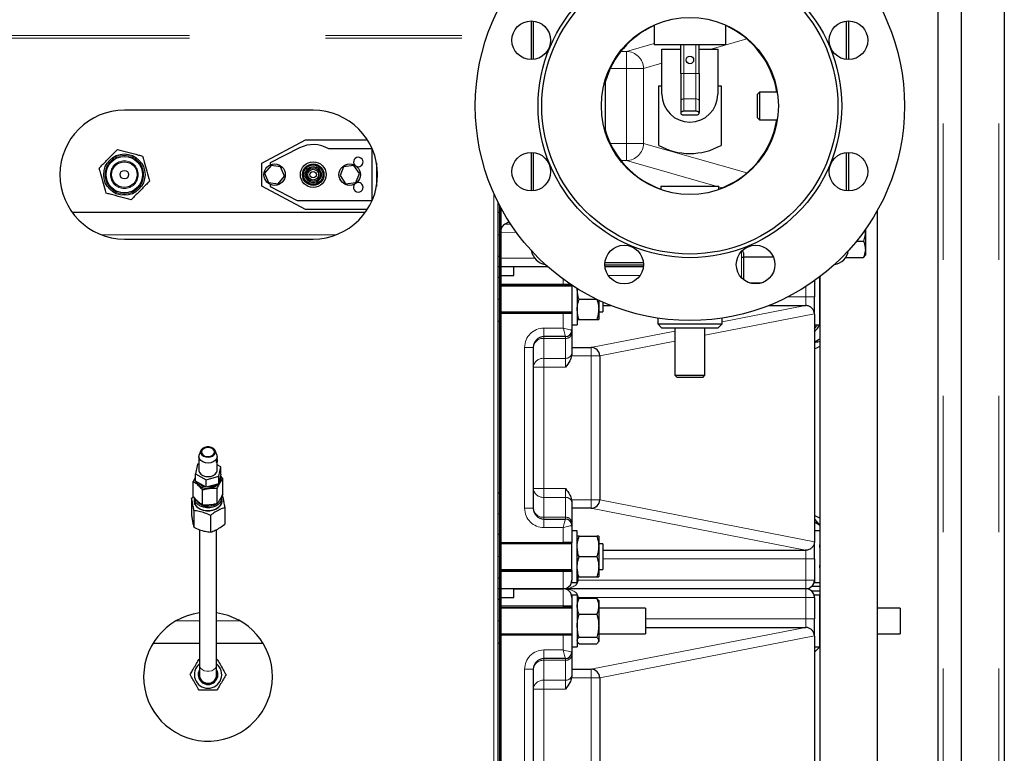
# Model space of a CAD drawing. Header units: millimetres. Extents: x 27 to 261, y 60 to 147.
# Tile 38 of 75: x 119.98 to 129.15, y 75.39 to 82.23. Entities that reach past the tile are written whole.
import ezdxf

# ---------------------------------------------------------------- set-up
doc = ezdxf.new("R2010")
doc.units = ezdxf.units.MM
doc.linetypes.add('PHANTOM', pattern=[12.7, 6.35, -1.27, 1.27, -1.27, 1.27, -1.27])

msp = doc.modelspace()

# ---------------------------------------------------------------- linework, layer by layer
at = {"color": 8, "linetype": 'PHANTOM', "lineweight": 18}
for p, q in [((128.5817, 88.8817), (128.5817, 63.7799)), ((129.1017, 88.8817), (129.1017, 63.7799)), ((102.5077, 82.0818), (124.3327, 82.0818)), ((102.5077, 82.0563), (124.3241, 82.0563)), ((126.7534, 82.0489), (126.4199, 81.9536)), ((125.6302, 81.9333), (125.8877, 82.0068)), ((126.1667, 81.7266), (126.1667, 81.9936)), ((126.2767, 81.7266), (126.2767, 81.9936)), ((125.5785, 81.9333), (125.6302, 81.9333)), ((125.6302, 81.9333), (125.6302, 81.7734)), ((125.6302, 81.7734), (125.4795, 81.7734)), ((125.789, 81.7734), (125.6302, 81.7734)), ((125.6302, 81.0759), (125.6302, 81.7734)), ((125.9597, 81.8221), (125.789, 81.7734)), ((125.789, 81.7734), (125.789, 81.0759)), ((126.1667, 81.7266), (126.1367, 81.7266)), ((126.1667, 81.7266), (126.1667, 81.49)), ((126.2767, 81.7266), (126.1667, 81.7266)), ((126.2767, 81.7266), (126.2767, 81.49)), ((126.3067, 81.7266), (126.2767, 81.7266)), ((126.1667, 81.49), (126.1667, 81.3749)), ((126.2767, 81.49), (126.1667, 81.49)), ((126.2767, 81.49), (126.2767, 81.3749)), ((125.4795, 81.0759), (125.6302, 81.0759)), ((125.6302, 81.0759), (125.6302, 80.916)), ((125.789, 81.0759), (125.6302, 81.0759)), ((125.789, 81.0759), (126.7534, 80.8004)), ((125.6302, 80.916), (125.5785, 80.916)), ((126.475, 80.6746), (125.6302, 80.916)), ((126.5214, 80.6614), (126.4917, 80.6698)), ((124.3957, 80.6087), (124.3957, 71.7529)), ((120.7363, 80.2246), (122.9271, 80.2246)), ((124.4317, 80.2246), (124.4517, 80.2246)), ((124.6063, 80.2466), (124.4617, 80.2493)), ((126.7017, 80.0146), (126.7017, 80.0685)), ((126.7017, 79.8244), (126.7017, 80.0146)), ((124.4617, 80.0046), (124.7768, 80.0046)), ((125.7578, 79.8446), (125.4609, 79.8446)), ((125.0417, 79.7646), (124.4617, 79.7646)), ((125.0417, 79.7646), (125.0417, 79.8098)), ((125.0417, 79.7546), (125.0417, 79.7646)), ((125.0417, 79.7646), (125.1062, 79.7646)), ((127.3017, 79.6446), (127.3017, 79.7413)), ((127.1336, 79.6446), (127.3017, 79.6446)), ((127.3017, 79.6446), (127.3017, 79.5646)), ((127.3817, 79.6446), (127.3017, 79.6446)), ((124.4517, 79.6246), (124.4317, 79.6246)), ((126.5217, 79.413), (127.2995, 79.5646)), ((125.0417, 79.3546), (125.0417, 79.4946)), ((127.3817, 79.4859), (126.3617, 79.287)), ((124.8617, 79.3546), (125.0417, 79.3546)), ((124.8617, 79.3546), (124.8617, 79.2746)), ((124.8617, 79.258), (124.8617, 79.2746)), ((125.0617, 79.258), (125.0617, 79.2746)), ((125.2995, 79.1746), (126.0817, 79.3272)), ((125.0617, 79.258), (124.8617, 79.258)), ((124.8617, 79.258), (124.8617, 79.0724)), ((125.0617, 79.0724), (125.0617, 79.258)), ((126.0817, 79.2324), (125.3817, 79.0959)), ((124.6817, 77.6746), (124.6817, 79.1746)), ((124.6817, 79.1746), (124.7617, 79.1746)), ((125.3017, 79.0946), (125.1199, 79.0946)), ((125.3017, 79.1746), (125.3017, 79.0946)), ((125.3817, 79.0946), (125.3017, 79.0946)), ((125.3017, 77.7546), (125.3017, 79.0946)), ((124.8617, 79.0724), (125.0617, 79.0724)), ((124.8617, 79.0724), (124.8617, 78.989)), ((125.0617, 78.989), (125.0617, 79.0724)), ((124.7617, 78.989), (124.8617, 78.989)), ((124.8617, 78.989), (124.8617, 77.8603)), ((125.0617, 78.989), (124.8617, 78.989)), ((124.7617, 77.8603), (124.8617, 77.8603)), ((124.8617, 77.7768), (124.8617, 77.8603)), ((124.8617, 77.8603), (125.0617, 77.8603)), ((125.0617, 77.7768), (125.0617, 77.8603)), ((124.8617, 77.7768), (124.8617, 77.5912)), ((125.0617, 77.7768), (124.8617, 77.7768)), ((125.0617, 77.5912), (125.0617, 77.7768)), ((125.1199, 77.7546), (125.3017, 77.7546)), ((125.3817, 77.7546), (125.3017, 77.7546)), ((125.3017, 77.7546), (125.3017, 77.6746)), ((125.3817, 77.7534), (127.3817, 77.3634)), ((124.4517, 77.6246), (124.4317, 77.6246)), ((124.6817, 77.6746), (124.7617, 77.6746)), ((127.2995, 77.2846), (125.2995, 77.6746)), ((124.8617, 77.5746), (124.8617, 77.5912)), ((124.8617, 77.5912), (125.0617, 77.5912)), ((124.8617, 77.4946), (124.8617, 77.5746)), ((125.0617, 77.5746), (125.0617, 77.5912)), ((125.0417, 77.4946), (124.8617, 77.4946)), ((125.0417, 77.3546), (125.0417, 77.4946)), ((127.3017, 77.2846), (127.3017, 77.2046)), ((124.4517, 77.2246), (124.4317, 77.2246)), ((127.3017, 77.2046), (125.4092, 77.2046)), ((127.3817, 77.2046), (127.3017, 77.2046)), ((127.3017, 77.0046), (127.3017, 77.2046)), ((124.4617, 77.0846), (125.0417, 77.0846)), ((125.0417, 77.0846), (125.0417, 77.0946)), ((125.1217, 77.0846), (125.0417, 77.0846)), ((125.0417, 76.9246), (125.0417, 77.0846)), ((125.1817, 77.0046), (125.1717, 77.0046)), ((125.1817, 77.0346), (125.1817, 77.0046)), ((125.1817, 77.0046), (127.3017, 77.0046)), ((127.3017, 76.9246), (127.3017, 77.0046)), ((127.3017, 77.0046), (127.3817, 77.0046)), ((125.0417, 76.7646), (125.0417, 76.9246)), ((127.3017, 76.8446), (127.3017, 76.9246)), ((125.1817, 76.8446), (125.1717, 76.8446)), ((125.1817, 76.8446), (125.1817, 76.8277)), ((127.3017, 76.8446), (125.1817, 76.8446)), ((127.3017, 76.6446), (127.3017, 76.8446)), ((127.3817, 76.8446), (127.3017, 76.8446)), ((125.0417, 76.7646), (124.4617, 76.7646)), ((125.0417, 76.7546), (125.0417, 76.7646)), ((125.0417, 76.7646), (125.1217, 76.7646)), ((121.6517, 76.6246), (121.4324, 76.6246)), ((122.031, 76.6246), (121.8117, 76.6246)), ((124.4517, 76.6246), (124.4317, 76.6246)), ((125.8092, 76.6446), (127.3017, 76.6446)), ((127.3017, 76.6446), (127.3017, 76.5646)), ((127.3817, 76.6446), (127.3017, 76.6446)), ((125.2995, 76.1746), (127.2995, 76.5646)), ((125.0417, 76.3546), (125.0417, 76.4946)), ((127.3817, 76.4859), (125.3817, 76.0959)), ((124.8617, 76.3546), (125.0417, 76.3546)), ((124.8617, 76.3546), (124.8617, 76.2746)), ((124.8617, 76.258), (124.8617, 76.2746)), ((125.0617, 76.258), (124.8617, 76.258)), ((124.8617, 76.258), (124.8617, 76.0724)), ((125.0617, 76.258), (125.0617, 76.2746)), ((125.0617, 76.0724), (125.0617, 76.258)), ((124.6817, 74.6746), (124.6817, 76.1746)), ((124.6817, 76.1746), (124.7617, 76.1746)), ((125.3017, 76.1746), (125.3017, 76.0946)), ((124.8617, 76.0724), (125.0617, 76.0724)), ((124.8617, 76.0724), (124.8617, 75.989)), ((125.0617, 75.989), (125.0617, 76.0724)), ((125.3017, 76.0946), (125.1199, 76.0946)), ((125.3817, 76.0946), (125.3017, 76.0946)), ((125.3017, 74.7546), (125.3017, 76.0946)), ((124.7617, 75.989), (124.8617, 75.989)), ((124.8617, 75.989), (124.8617, 74.8603)), ((125.0617, 75.989), (124.8617, 75.989))]:
    msp.add_line(p, q, dxfattribs=at)
at = {"color": 7, "linetype": 'Continuous', "lineweight": 25}
for p, q in [((128.7517, 63.7799), (128.7517, 88.8817)), ((129.1517, 88.8708), (129.1517, 63.7908)), ((128.5317, 88.5008), (128.5317, 64.1591)), ((124.7417, 82.2169), (124.7417, 81.8569)), ((124.7617, 82.216), (124.7617, 81.8578)), ((127.6817, 81.8578), (127.6817, 82.216)), ((127.7017, 81.8569), (127.7017, 82.2169)), ((125.8877, 82.179), (125.8877, 81.9936)), ((126.5557, 81.9936), (126.5557, 82.179)), ((126.5557, 81.9936), (125.8877, 81.9936)), ((125.9597, 81.6136), (125.9597, 81.9536)), ((125.9597, 81.9536), (125.9617, 81.9536)), ((125.9617, 81.5336), (125.9617, 81.9536)), ((125.9617, 81.9536), (126.1367, 81.9536)), ((126.1367, 81.7266), (126.1367, 81.9936)), ((126.3067, 81.7266), (126.3067, 81.9936)), ((126.3067, 81.9536), (126.4817, 81.9536)), ((126.4817, 81.9536), (126.4817, 81.5336)), ((126.4817, 81.9536), (126.4837, 81.9536)), ((126.4837, 81.9536), (126.4837, 81.6136)), ((125.4327, 81.6657), (125.4327, 81.1836)), ((126.1367, 81.7266), (126.1367, 81.4773)), ((126.3067, 81.7266), (126.3067, 81.4773)), ((125.9317, 81.0567), (125.9317, 81.6136)), ((125.9317, 81.6136), (125.9597, 81.6136)), ((126.4837, 81.6136), (126.5117, 81.6136)), ((126.5117, 81.6136), (126.5117, 81.0567)), ((126.1367, 81.4773), (126.1367, 81.3622)), ((126.3067, 81.4773), (126.3067, 81.3622)), ((126.8707, 81.5546), (126.8507, 81.5346)), ((126.8507, 81.3146), (126.8507, 81.5346)), ((127.0364, 81.5546), (126.8707, 81.5546)), ((126.8707, 81.5546), (126.8707, 81.2946)), ((122.7117, 81.3846), (120.9517, 81.3846)), ((126.1367, 81.3622), (126.1367, 81.3538)), ((126.2767, 81.3749), (126.1667, 81.3749)), ((126.1667, 81.3411), (126.2767, 81.3411)), ((126.3067, 81.3538), (126.3067, 81.3622)), ((126.8507, 81.3146), (126.8707, 81.2946)), ((126.8707, 81.2946), (127.0364, 81.2946)), ((122.2317, 80.8921), (122.6406, 81.1096)), ((122.6406, 81.1096), (123.216, 81.1096)), ((122.5842, 81.0339), (122.3117, 80.8946)), ((123.2616, 81.0246), (122.8559, 81.0246)), ((123.2617, 80.5448), (123.2617, 81.0244)), ((124.7417, 80.9923), (124.7417, 80.6323)), ((124.7617, 80.9914), (124.7617, 80.6333)), ((127.6817, 80.6333), (127.6817, 80.9914)), ((127.7017, 80.6323), (127.7017, 80.9923)), ((122.2317, 80.6772), (122.2317, 80.8921)), ((122.3192, 80.8694), (122.2587, 80.7994)), ((122.3117, 80.8946), (122.3117, 80.8763)), ((122.4075, 80.8582), (122.3192, 80.8694)), ((122.4447, 80.7699), (122.4075, 80.8582)), ((122.9952, 80.8578), (122.9614, 80.7754)), ((123.0902, 80.8705), (122.9952, 80.8578)), ((123.142, 80.7938), (123.0902, 80.8705)), ((123.3017, 80.8937), (123.3017, 80.6755)), ((122.2587, 80.7994), (122.2959, 80.711)), ((122.3842, 80.6999), (122.4447, 80.7699)), ((122.9614, 80.7754), (123.0131, 80.6987)), ((123.1081, 80.7115), (123.142, 80.7938)), ((122.6406, 80.4596), (122.2317, 80.6772)), ((122.2959, 80.711), (122.3842, 80.6999)), ((122.3117, 80.693), (122.3117, 80.6746)), ((122.3117, 80.6746), (122.5617, 80.5446)), ((123.0131, 80.6987), (123.1081, 80.7115)), ((125.9517, 80.6746), (125.9517, 80.6451)), ((126.4917, 80.6746), (125.9517, 80.6746)), ((126.4917, 80.6451), (126.4917, 80.6746)), ((122.5617, 80.5446), (123.2616, 80.5446)), ((124.4317, 80.5325), (124.4317, 71.7329)), ((124.4517, 79.9246), (124.4517, 80.4934)), ((124.4617, 79.9246), (124.4617, 80.4747)), ((120.4643, 80.4346), (123.199, 80.4346)), ((123.216, 80.4596), (122.6406, 80.4596)), ((124.4317, 80.4346), (124.4517, 80.4346)), ((127.9707, 70.4346), (127.9707, 80.4546)), ((124.5385, 80.3443), (124.4982, 80.3235)), ((127.8567, 80.2704), (127.8567, 80.0878)), ((120.9517, 80.1846), (122.7117, 80.1846)), ((127.7743, 80.164), (127.8397, 80.164)), ((124.4317, 80.0246), (124.4517, 80.0246)), ((124.4517, 80.0246), (124.4517, 79.9246)), ((126.7217, 80.0546), (126.7217, 80.0146)), ((127.0006, 80.0146), (126.7217, 80.0146)), ((126.7217, 80.0146), (126.7217, 79.8057)), ((127.6737, 80.0117), (127.8397, 80.0117)), ((127.8522, 80.0269), (127.8567, 80.0346)), ((127.8567, 80.0878), (127.8567, 80.0346)), ((124.4517, 79.9246), (124.4317, 79.9246)), ((124.4517, 79.8246), (124.4517, 79.9246)), ((124.4517, 79.9246), (124.4617, 79.9246)), ((124.4517, 76.9246), (124.4517, 79.9246)), ((124.8988, 79.9246), (124.4617, 79.9246)), ((124.4617, 76.9246), (124.4617, 79.9246)), ((124.5817, 79.8446), (124.5817, 79.9246)), ((125.4294, 79.9446), (125.7894, 79.9446)), ((125.4303, 79.9646), (125.7885, 79.9646)), ((125.7881, 79.9246), (125.4307, 79.9246)), ((124.4517, 79.8246), (124.4317, 79.8246)), ((124.4617, 79.8446), (124.5817, 79.8446)), ((127.4317, 79.4845), (127.4317, 79.8322)), ((127.4327, 79.8329), (127.4327, 73.2746)), ((124.4617, 79.7546), (125.0417, 79.7546)), ((125.1217, 79.7446), (124.4617, 79.7446)), ((125.1212, 79.7546), (125.0417, 79.7546)), ((125.1217, 79.7546), (125.1217, 79.5918)), ((126.8877, 79.7746), (126.7802, 79.7746)), ((127.3817, 79.7954), (127.3817, 79.6446)), ((125.1717, 79.7196), (125.1717, 79.5918)), ((127.3817, 79.4846), (127.3817, 79.6446)), ((127.4327, 79.7092), (127.4317, 79.7196)), ((125.1217, 79.5918), (125.1217, 79.4946)), ((125.1717, 79.5918), (125.1717, 79.3846)), ((125.1887, 79.6246), (125.3499, 79.6246)), ((125.3717, 79.6142), (125.3717, 79.5296)), ((125.4092, 79.5971), (125.4092, 79.5085)), ((125.4092, 79.5646), (125.4866, 79.5646)), ((126.9568, 79.5646), (127.2995, 79.5646)), ((127.2995, 79.5646), (127.3017, 79.5646)), ((124.4617, 79.5046), (125.1217, 79.5046)), ((124.4617, 79.4946), (125.0417, 79.4946)), ((125.0417, 79.4946), (125.1217, 79.4946)), ((125.1217, 79.4946), (125.1217, 79.3346)), ((125.3717, 79.5296), (125.3717, 79.4346)), ((125.3717, 79.5046), (125.4092, 79.5046)), ((125.4092, 79.5085), (125.4092, 79.5046)), ((127.3817, 79.4846), (127.3817, 77.3646)), ((127.4327, 79.5192), (127.4317, 79.5296)), ((127.4317, 79.3846), (127.4317, 79.4845)), ((124.4517, 79.4146), (124.4317, 79.4146)), ((125.1217, 79.3846), (125.1717, 79.3846)), ((125.1887, 79.4346), (125.3547, 79.4346)), ((125.9217, 79.4473), (125.9217, 79.3946)), ((125.9217, 79.3946), (125.9617, 79.3546)), ((125.9217, 79.3946), (126.5217, 79.3946)), ((126.4817, 79.3546), (126.5217, 79.3946)), ((126.5217, 79.3946), (126.5217, 79.4473)), ((127.3817, 79.3846), (127.4317, 79.3846)), ((125.0617, 79.2746), (124.8617, 79.2746)), ((125.1217, 79.3346), (125.1217, 79.3081)), ((125.1217, 79.3081), (125.1217, 79.1225)), ((126.4817, 79.3546), (125.9617, 79.3546)), ((126.0817, 79.3546), (126.0817, 78.9146)), ((126.3617, 78.9146), (126.3617, 79.3546)), ((124.7617, 79.1746), (124.7617, 77.6746)), ((125.1217, 79.1123), (125.1199, 79.0946)), ((125.1217, 79.1746), (125.3017, 79.1746)), ((125.1217, 79.1225), (125.1217, 79.1123)), ((125.3817, 79.0946), (125.3817, 77.7546)), ((126.0817, 78.9146), (126.1017, 78.8946)), ((126.0817, 78.9146), (126.3617, 78.9146)), ((126.3417, 78.8946), (126.3617, 78.9146)), ((126.3417, 78.8946), (126.1017, 78.8946)), ((121.6653, 78.2125), (121.6498, 78.1731)), ((121.8136, 78.1731), (121.7981, 78.2125)), ((121.6325, 78.0859), (121.6134, 77.9971)), ((121.6467, 78.0898), (121.6325, 78.0859)), ((121.6467, 78.157), (121.6467, 78.0298)), ((121.8167, 78.1395), (121.8167, 78.157)), ((121.8167, 78.0298), (121.8167, 78.1181)), ((121.85, 78.0624), (121.8167, 78.0813)), ((121.6134, 77.9971), (121.7126, 77.941)), ((121.6134, 77.9264), (121.6134, 77.9971)), ((121.8309, 77.9736), (121.85, 78.0624)), ((121.85, 77.9917), (121.8309, 77.9029)), ((121.85, 77.9917), (121.85, 78.0624)), ((121.5944, 77.7831), (121.5944, 77.9245)), ((121.7126, 77.8703), (121.6134, 77.9264)), ((121.7126, 77.941), (121.8309, 77.9736)), ((121.7126, 77.8703), (121.7126, 77.941)), ((121.8309, 77.9029), (121.7126, 77.8703)), ((121.8309, 77.9029), (121.8309, 77.9736)), ((121.869, 77.9511), (121.8466, 77.9761)), ((121.869, 77.8097), (121.869, 77.9511)), ((121.6793, 77.7057), (121.6793, 77.8471)), ((121.8166, 77.719), (121.8166, 77.8604)), ((124.4517, 77.8146), (124.4317, 77.8146)), ((121.5767, 77.7704), (121.5948, 77.7832)), ((121.5767, 77.7704), (121.5767, 77.6149)), ((121.6067, 77.7681), (121.6067, 77.7398)), ((121.8567, 77.7398), (121.8567, 77.7681)), ((125.1199, 77.7546), (125.1217, 77.737)), ((125.1217, 77.737), (125.1217, 77.7268)), ((125.1217, 77.7268), (125.1217, 77.5412)), ((121.5994, 77.6531), (121.5994, 77.4976)), ((121.8867, 77.681), (121.8867, 77.5254)), ((125.3017, 77.6746), (125.1217, 77.6746)), ((121.7544, 77.6084), (121.7544, 77.4528)), ((124.8617, 77.5746), (125.0617, 77.5746)), ((125.1217, 77.5412), (125.1217, 77.5146)), ((127.3817, 77.572), (127.4327, 77.5156)), ((121.6517, 77.4755), (121.6517, 76.2125)), ((121.8117, 76.2125), (121.8117, 77.4773)), ((125.1217, 77.5146), (125.1217, 77.3546)), ((125.1717, 77.4646), (125.1217, 77.4646)), ((125.1717, 77.3638), (125.1717, 77.4646)), ((127.4317, 77.4646), (127.3817, 77.4646)), ((127.4317, 77.4646), (127.4317, 77.3793)), ((124.4517, 77.4308), (124.4317, 77.4308)), ((124.4617, 77.3546), (125.0417, 77.3546)), ((125.1217, 77.3546), (125.0417, 77.3546)), ((125.1217, 77.0946), (125.1217, 77.3546)), ((125.1717, 76.9846), (125.1717, 77.3638)), ((125.1887, 77.4146), (125.3547, 77.4146)), ((125.3717, 77.4146), (125.3717, 77.3196)), ((127.3817, 77.2046), (127.3817, 77.3646)), ((127.4317, 77.3793), (127.4317, 76.9846)), ((125.1217, 77.3446), (124.4617, 77.3446)), ((125.4092, 77.3446), (125.3717, 77.3446)), ((125.3717, 77.3196), (125.3717, 77.1296)), ((125.4092, 77.3446), (125.4092, 77.3084)), ((125.4092, 77.3084), (125.4092, 77.1046)), ((125.4092, 77.2846), (127.2995, 77.2846)), ((127.3017, 77.2846), (127.2995, 77.2846)), ((127.4327, 77.3092), (127.4317, 77.3196)), ((125.1887, 77.2246), (125.3547, 77.2246)), ((127.3817, 77.2046), (127.3817, 77.0046)), ((124.4617, 77.1046), (125.1217, 77.1046)), ((124.4617, 77.0946), (125.0417, 77.0946)), ((125.0417, 77.0946), (125.1217, 77.0946)), ((125.1217, 77.0946), (125.1217, 77.0846)), ((125.1217, 77.0846), (125.1217, 77.0046)), ((125.3717, 77.1296), (125.3717, 77.0346)), ((125.3717, 77.1046), (125.4092, 77.1046)), ((127.4327, 77.1192), (127.4317, 77.1296)), ((124.4517, 77.0246), (124.4317, 77.0246)), ((124.4517, 76.9246), (124.4517, 77.0246)), ((125.1217, 76.9846), (125.1217, 77.0046)), ((125.1217, 76.9846), (125.1717, 76.9846)), ((125.1887, 77.0346), (125.3547, 77.0346)), ((127.3817, 77.0046), (127.3817, 76.9846)), ((127.3817, 76.9846), (127.4317, 76.9846)), ((124.4517, 76.9246), (124.4317, 76.9246)), ((124.4517, 76.8246), (124.4517, 76.9246)), ((124.4517, 76.9246), (124.4617, 76.9246)), ((124.4517, 73.9246), (124.4517, 76.9246)), ((125.0417, 76.9246), (124.4617, 76.9246)), ((124.4617, 73.9246), (124.4617, 76.9246)), ((124.5817, 76.8446), (124.5817, 76.9246)), ((124.5817, 76.9246), (125.0417, 76.9246)), ((127.3017, 76.9246), (125.0417, 76.9246)), ((127.4327, 76.9446), (127.3546, 76.9446)), ((127.3546, 76.9046), (127.4327, 76.9046)), ((124.4517, 76.8246), (124.4317, 76.8246)), ((124.4617, 76.8446), (124.5817, 76.8446)), ((125.1717, 76.8646), (125.1217, 76.8646)), ((125.1217, 76.8646), (125.1217, 76.8446)), ((125.1217, 76.8446), (125.1217, 76.7646)), ((125.1717, 76.8646), (125.1717, 76.661)), ((125.1764, 76.8229), (125.1717, 76.8146)), ((125.1887, 76.838), (125.1783, 76.8227)), ((125.1887, 76.838), (125.3547, 76.838)), ((125.365, 76.8227), (125.3547, 76.838)), ((125.3717, 76.8146), (125.3669, 76.8229)), ((125.3717, 76.8146), (125.3717, 76.7626)), ((127.4317, 76.8646), (127.3817, 76.8646)), ((127.3817, 76.8446), (127.3817, 76.8646)), ((127.3817, 76.8446), (127.3817, 76.6446)), ((127.4317, 76.5459), (127.4317, 76.8646)), ((127.4327, 76.8164), (127.4317, 76.8146)), ((124.4617, 76.7546), (125.0417, 76.7546)), ((125.1217, 76.7446), (124.4617, 76.7446)), ((125.1217, 76.7546), (125.0417, 76.7546)), ((125.1217, 76.7646), (125.1217, 76.7546)), ((125.1217, 76.7546), (125.1217, 76.661)), ((125.3717, 76.7626), (125.3717, 76.5805)), ((125.8092, 76.7446), (125.3717, 76.7446)), ((125.8092, 76.7446), (125.8092, 76.5046)), ((127.4327, 76.7544), (127.4317, 76.7626)), ((128.1817, 76.7446), (127.9707, 76.7446)), ((128.1817, 76.7446), (128.1817, 76.5046)), ((125.1217, 76.661), (125.1217, 76.4946)), ((125.1717, 76.661), (125.1717, 76.3846)), ((125.1887, 76.6872), (125.3547, 76.6872)), ((127.3817, 76.4846), (127.3817, 76.6446)), ((125.3717, 76.5805), (125.3717, 76.4425)), ((125.8092, 76.5646), (127.2995, 76.5646)), ((127.2995, 76.5646), (127.3017, 76.5646)), ((127.4327, 76.5688), (127.4317, 76.5805)), ((127.4317, 76.3846), (127.4317, 76.5459)), ((124.4617, 76.5046), (125.1217, 76.5046)), ((124.4617, 76.4946), (125.0417, 76.4946)), ((125.0417, 76.4946), (125.1217, 76.4946)), ((125.1217, 76.4946), (125.1217, 76.3346)), ((125.1717, 76.4346), (125.1764, 76.4264)), ((125.1887, 76.4738), (125.3547, 76.4738)), ((125.3669, 76.4264), (125.3717, 76.4346)), ((125.3717, 76.5046), (125.8092, 76.5046)), ((125.3717, 76.4425), (125.3717, 76.4346)), ((127.3817, 76.4846), (127.3817, 74.3646)), ((127.4317, 76.4425), (127.4327, 76.4495)), ((127.4317, 76.4346), (127.4327, 76.4329)), ((127.9707, 76.5046), (128.1817, 76.5046)), ((121.6517, 76.4146), (121.218, 76.4146)), ((122.2454, 76.4146), (121.8117, 76.4146)), ((124.4517, 76.4146), (124.4317, 76.4146)), ((125.1217, 76.3846), (125.1717, 76.3846)), ((125.1887, 76.4112), (125.3547, 76.4112)), ((127.3817, 76.3846), (127.4317, 76.3846)), ((121.648, 76.2696), (121.6517, 76.2696)), ((121.8117, 76.2696), (121.8154, 76.2696)), ((125.0617, 76.2746), (124.8617, 76.2746)), ((125.1217, 76.3346), (125.1217, 76.3081)), ((125.1217, 76.3081), (125.1217, 76.1225)), ((121.6517, 76.2125), (121.6517, 76.1246)), ((121.8117, 76.1246), (121.8117, 76.2125)), ((124.7617, 76.1746), (124.7617, 74.6746)), ((125.1217, 76.1746), (125.3017, 76.1746)), ((125.1217, 76.1123), (125.1199, 76.0946)), ((125.1217, 76.1225), (125.1217, 76.1123)), ((125.3817, 76.0946), (125.3817, 74.7546))]:
    msp.add_line(p, q, dxfattribs=at)
at = {"color": 8, "linetype": 'PHANTOM', "lineweight": 18, "flags": 128}
for points in [[(126.1667, 81.49), (126.1608, 81.4897), (126.1552, 81.489), (126.15, 81.4878), (126.1455, 81.4863), (126.1417, 81.4843), (126.139, 81.4821), (126.1373, 81.4798), (126.1367, 81.4773)], [(126.3067, 81.4773), (126.3061, 81.4798), (126.3044, 81.4821), (126.3016, 81.4843), (126.2979, 81.4863), (126.2934, 81.4878), (126.2882, 81.489), (126.2825, 81.4897), (126.2767, 81.49)], [(125.0617, 79.2746), (125.0613, 79.2762), (125.0602, 79.2807), (125.0583, 79.2881), (125.0558, 79.2981), (125.0528, 79.3102), (125.0493, 79.324), (125.0456, 79.339), (125.0417, 79.3546)], [(125.0417, 79.3546), (125.0556, 79.3512), (125.069, 79.3478), (125.0817, 79.3446), (125.0931, 79.3418), (125.103, 79.3393), (125.111, 79.3373), (125.1169, 79.3358), (125.1205, 79.3349), (125.1217, 79.3346)], [(125.0417, 77.4946), (125.0452, 77.5085), (125.0485, 77.522), (125.0517, 77.5346), (125.0545, 77.546), (125.057, 77.5559), (125.059, 77.5639), (125.0605, 77.5698), (125.0614, 77.5734), (125.0617, 77.5746)], [(125.1217, 77.5146), (125.1205, 77.5143), (125.1169, 77.5134), (125.111, 77.5119), (125.103, 77.5099), (125.0931, 77.5075), (125.0817, 77.5046), (125.069, 77.5015), (125.0556, 77.4981), (125.0417, 77.4946)], [(125.0617, 76.2746), (125.0614, 76.2758), (125.0605, 76.2794), (125.059, 76.2853), (125.057, 76.2933), (125.0545, 76.3032), (125.0517, 76.3146), (125.0485, 76.3273), (125.0452, 76.3407), (125.0417, 76.3546)], [(125.0417, 76.3546), (125.0573, 76.3507), (125.0723, 76.347), (125.0861, 76.3435), (125.0983, 76.3405), (125.1082, 76.338), (125.1156, 76.3361), (125.1201, 76.335), (125.1217, 76.3346)], [(121.6517, 76.2125), (121.6537, 76.1999), (121.6624, 76.1842), (121.6773, 76.171), (121.697, 76.1615), (121.7198, 76.1566), (121.7436, 76.1566), (121.7664, 76.1615), (121.7861, 76.171), (121.801, 76.1842), (121.8097, 76.1999), (121.8117, 76.2125)]]:
    msp.add_lwpolyline(points, dxfattribs=at)
at = {"color": 7, "linetype": 'Continuous', "lineweight": 25, "flags": 128}
for points in [[(126.1667, 81.3749), (126.1608, 81.3746), (126.1552, 81.3739), (126.15, 81.3728), (126.1455, 81.3712), (126.1417, 81.3693), (126.139, 81.3671), (126.1373, 81.3647), (126.1367, 81.3622)], [(126.1367, 81.3538), (126.1373, 81.3513), (126.139, 81.3489), (126.1417, 81.3467), (126.1455, 81.3448), (126.15, 81.3432), (126.1552, 81.342), (126.1608, 81.3413), (126.1667, 81.3411)], [(126.3067, 81.3622), (126.3061, 81.3647), (126.3044, 81.3671), (126.3016, 81.3693), (126.2979, 81.3712), (126.2934, 81.3728), (126.2882, 81.3739), (126.2825, 81.3746), (126.2767, 81.3749)], [(126.2767, 81.3411), (126.2825, 81.3413), (126.2882, 81.342), (126.2934, 81.3432), (126.2979, 81.3448), (126.3016, 81.3467), (126.3044, 81.3489), (126.3061, 81.3513), (126.3067, 81.3538)], [(127.3817, 79.1622), (127.4118, 79.1747), (127.4327, 79.1857)], [(121.8136, 78.1731), (121.8146, 78.1703), (121.8164, 78.1524), (121.8108, 78.135), (121.7981, 78.1195), (121.7795, 78.1073), (121.7566, 78.0996), (121.7315, 78.0969), (121.7065, 78.0996), (121.6837, 78.1074), (121.6651, 78.1196), (121.6525, 78.1352), (121.6469, 78.1526), (121.6488, 78.1705), (121.6498, 78.1731)], [(121.7421, 78.2476), (121.7194, 78.2474), (121.698, 78.242), (121.6803, 78.232), (121.6682, 78.2184), (121.6629, 78.2028), (121.6651, 78.1868), (121.6745, 78.1722), (121.6901, 78.1606), (121.7102, 78.1531), (121.7327, 78.1507), (121.755, 78.1536), (121.7748, 78.1614), (121.7899, 78.1734), (121.7987, 78.1882), (121.8003, 78.2042), (121.7944, 78.2197), (121.7817, 78.233), (121.7636, 78.2426), (121.7421, 78.2476)], [(121.7407, 78.2414), (121.7199, 78.2411), (121.7005, 78.2357), (121.6848, 78.226), (121.6748, 78.213), (121.6717, 78.1985), (121.6758, 78.184), (121.6866, 78.1714), (121.7029, 78.1622), (121.7226, 78.1575), (121.7435, 78.1579), (121.7629, 78.1632), (121.7785, 78.173), (121.7885, 78.1859), (121.7917, 78.2005), (121.7876, 78.2149), (121.7767, 78.2275), (121.7605, 78.2367), (121.7407, 78.2414)], [(121.8164, 78.1343), (121.8164, 78.1324), (121.8165, 78.1267), (121.8167, 78.1202), (121.8166, 78.1135), (121.8161, 78.1075), (121.815, 78.1031), (121.8136, 78.1005), (121.8121, 78.1), (121.8109, 78.1018), (121.8103, 78.1055), (121.8107, 78.1107), (121.8117, 78.1168), (121.8132, 78.1234), (121.8147, 78.1296), (121.8157, 78.1338), (121.8157, 78.1338)], [(121.6467, 78.0298), (121.6469, 78.0254), (121.6525, 78.0079), (121.6651, 77.9924), (121.6837, 77.9802), (121.7065, 77.9724), (121.7315, 77.9697), (121.7566, 77.9723), (121.7795, 77.98), (121.7981, 77.9922), (121.8108, 78.0077), (121.8164, 78.0252), (121.8167, 78.0298)], [(121.6134, 77.9394), (121.6133, 77.9493), (121.6134, 77.9504)], [(121.8452, 77.9692), (121.8499, 77.9511), (121.8484, 77.9301), (121.8395, 77.91), (121.8238, 77.8922), (121.8024, 77.8776), (121.7765, 77.8673), (121.7478, 77.8618)], [(121.749, 77.6506), (121.7183, 77.6502), (121.6883, 77.6551), (121.6609, 77.6649), (121.6376, 77.6791), (121.6198, 77.6967), (121.6084, 77.7169), (121.6043, 77.7385), (121.6067, 77.7574)], [(121.8555, 77.7804), (121.8567, 77.7695), (121.8535, 77.7483), (121.8432, 77.7283), (121.8265, 77.7105), (121.8043, 77.6962), (121.7778, 77.686), (121.7487, 77.6806), (121.7185, 77.6802), (121.6892, 77.685), (121.6623, 77.6946), (121.6394, 77.7085), (121.6219, 77.7258), (121.6108, 77.7457), (121.6067, 77.7668), (121.6067, 77.7681)], [(121.6067, 77.7398), (121.6067, 77.7385), (121.6108, 77.7174), (121.6219, 77.6976), (121.6394, 77.6802), (121.6623, 77.6663), (121.6892, 77.6567), (121.7185, 77.6519), (121.7487, 77.6523), (121.7778, 77.6577), (121.8043, 77.6679), (121.8265, 77.6823), (121.8432, 77.7), (121.8535, 77.72), (121.8567, 77.7398)], [(121.6227, 77.7493), (121.6227, 77.7493), (121.6352, 77.7309), (121.6539, 77.7153), (121.6774, 77.7035), (121.7043, 77.6962), (121.7329, 77.6939), (121.7615, 77.6967), (121.7882, 77.7044), (121.8104, 77.7159)], [(121.8567, 77.7574), (121.8591, 77.7412), (121.8559, 77.7196), (121.8454, 77.6992), (121.8284, 77.6811), (121.8057, 77.6665), (121.7787, 77.6561), (121.749, 77.6506)]]:
    msp.add_lwpolyline(points, dxfattribs=at)
at = {"color": 7, "linetype": 'Continuous', "lineweight": 25}
for centre, radius in [((126.2217, 81.4246), 2), ((126.2217, 81.4246), 1.4146), ((126.2217, 81.4246), 1.38), ((124.7435, 82.0369), 0.18), ((126.2217, 81.4246), 0.825), ((127.6999, 82.0369), 0.18), ((126.2217, 81.8536), 0.035), ((120.9517, 80.7846), 0.1925), ((120.9517, 80.7846), 0.1697), ((124.7435, 80.8123), 0.18), ((127.6999, 80.8123), 0.18), ((120.9517, 80.7846), 0.12), ((122.3517, 80.7846), 0.1), ((122.7117, 80.7846), 0.12), ((122.7117, 80.7846), 0.1), ((122.7117, 80.7846), 0.09), ((122.7117, 80.7846), 0.075), ((122.7117, 80.7846), 0.064), ((122.7117, 80.7846), 0.05), ((123.0517, 80.7846), 0.1), ((120.9517, 80.7846), 0.04), ((122.7117, 80.7846), 0.03), ((125.6094, 79.9464), 0.18), ((126.834, 79.9464), 0.18)]:
    msp.add_circle(centre, radius, dxfattribs=at)
at = {"color": 8, "linetype": 'PHANTOM', "lineweight": 18}
for radius in [0.1797, 0.1297]:
    msp.add_circle((120.9517, 80.7846), radius, dxfattribs=at)
at = {"color": 7, "linetype": 'Continuous', "lineweight": 25}
for centre, radius, start, end in [((126.2217, 81.4246), 0.82, 114.03641, 164.19519), ((126.2217, 81.4246), 0.82, 9.12196, 65.96359), ((126.2217, 81.5336), 0.26, 180, 0), ((120.9517, 80.7846), 0.6, 90, 270), ((122.7117, 80.7846), 0.6, 270, 90), ((126.2217, 81.4246), 0.82, 289.22437, 350.87804), ((126.2217, 81.4246), 0.82, 195.80481, 250.77563), ((122.7117, 80.7846), 0.28, 58.99728, 117.07353), ((126.2217, 81.5819), 0.6, 241.09667, 298.90333), ((123.1317, 80.9026), 0.044, 0, 223.61754), ((123.1317, 80.9026), 0.044, 248.11058, 0), ((123.1317, 80.6666), 0.045, 139.88395, 0), ((123.1317, 80.6666), 0.045, 0, 108.38793), ((124.9017, 80.1046), 0.16, 190.04488, 259.95512), ((126.7017, 80.0546), 0.02, 0, 74.80172), ((127.5417, 80.1046), 0.16, 280.04488, 349.95512), ((127.3017, 79.4846), 0.08, 0, 0.90131), ((127.2823, 79.4453), 0.14, 315.19996, 334.32366), ((127.2823, 79.4453), 0.16, 308.37998, 337.72044), ((124.8617, 79.1746), 0.1, 90, 180), ((125.0617, 79.3346), 0.06, 270, 0), ((127.2823, 79.4453), 0.242, 294.23594, 308.40667), ((125.3017, 79.0946), 0.08, 0, 90), ((121.7247, 77.982), 0.1223, 208.02333, 280.89343), ((121.7202, 77.9767), 0.1009, 223.41742, 257.58467), ((121.7329, 78.0007), 0.1265, 267.35873, 303.52265), ((125.3017, 77.7546), 0.08, 270, 0), ((124.8617, 77.6746), 0.1, 180, 270), ((125.0617, 77.5146), 0.06, 0, 90), ((127.2823, 77.324), 0.3, 59.92503, 70.66246), ((127.2823, 77.324), 0.242, 51.59333, 65.76406), ((127.3017, 77.3646), 0.08, 359.09869, 0), ((125.0417, 77.0046), 0.08, 270, 0), ((127.3017, 77.0046), 0.08, 270, 360), ((125.0417, 76.8446), 0.08, 0, 90), ((127.3017, 76.8446), 0.08, 0, 90), ((121.7317, 76.1046), 0.6, 97.66226, 0), ((121.7317, 76.1046), 0.6, 0, 82.33774), ((127.3017, 76.4846), 0.08, 0, 0.90131), ((127.2823, 76.4853), 0.18, 303.49663, 326.06441), ((124.8617, 76.1746), 0.1, 90, 180), ((125.0617, 76.3346), 0.06, 270, 0), ((121.7317, 76.1246), 0.1274, 128.8871, 51.1129), ((121.7317, 76.1246), 0.092, 150.40815, 29.59185), ((121.7317, 76.1246), 0.088, 155.38002, 24.61998), ((125.3017, 76.0946), 0.08, 0, 90), ((121.7317, 76.1246), 0.085, 160.25008, 19.74992), ((121.7317, 76.1246), 0.08, 180, 0)]:
    msp.add_arc(centre, radius, start, end, dxfattribs=at)
at = {"color": 8, "linetype": 'PHANTOM', "lineweight": 18}
for centre, radius, start, end in [((125.6288, 81.7731), 0.1602, 0.09165, 89.508), ((125.6288, 81.0762), 0.1602, 270.49158, 359.90878), ((124.8617, 79.1746), 0.18, 90, 180), ((125.0662, 79.3136), 0.0557, 265.30454, 354.36525), ((124.8541, 79.1655), 0.0928, 85.30204, 174.36874), ((125.0662, 79.1279), 0.0557, 265.30497, 354.36616), ((124.8541, 78.9799), 0.0928, 85.3008, 174.36998), ((124.8541, 77.8694), 0.0928, 185.63082, 274.69841), ((125.0662, 77.7213), 0.0557, 5.63475, 94.69546), ((124.8617, 77.6746), 0.18, 180, 270), ((124.8541, 77.6837), 0.0928, 185.63002, 274.6992), ((125.0662, 77.5357), 0.0557, 5.63384, 94.69503), ((124.8617, 76.1746), 0.18, 90, 180), ((124.8541, 76.1655), 0.0928, 85.3008, 174.36998), ((125.0662, 76.3136), 0.0557, 265.3063, 354.36483), ((124.8541, 75.9799), 0.0928, 85.30159, 174.36918), ((125.0662, 76.1279), 0.0557, 265.30454, 354.36525)]:
    msp.add_arc(centre, radius, start, end, dxfattribs=at)
for centre, start_param, end_param in [((125.0417, 77.0046), 4.712389, 6.283185), ((125.0417, 76.8446), 0, 1.570796)]:
    msp.add_ellipse(centre, major_axis=(0.14, 0), ratio=0.571429, start_param=start_param, end_param=end_param, dxfattribs=at)
at = {"color": 7, "linetype": 'Continuous', "lineweight": 25}
for points, knots in [([(120.717, 80.8457), (120.7401, 80.8692), (120.7871, 80.9168), (120.8447, 80.9752), (120.8778, 81.0088), (120.8873, 81.0184)], [0, 0, 0, 0, 0.4092825, 0.8312886, 1, 1, 1, 1]), ([(120.8873, 81.0184), (120.9191, 81.0101), (120.9838, 80.9933), (121.0632, 80.9726), (121.1089, 80.9607), (121.1219, 80.9573)], [0, 0, 0, 0, 0.409281, 0.831289, 1, 1, 1, 1]), ([(121.1219, 80.9573), (121.1247, 80.9473), (121.1354, 80.9083), (121.1548, 80.8381), (121.1736, 80.7697), (121.1841, 80.7317), (121.1863, 80.7235)], [0, 0, 0, 0, 0.129292, 0.505992, 0.893613, 1, 1, 1, 1]), ([(120.7814, 80.612), (120.7792, 80.6202), (120.7689, 80.6574), (120.7501, 80.7257), (120.7307, 80.796), (120.7198, 80.8358), (120.717, 80.8457)], [0, 0, 0, 0, 0.106383, 0.483148, 0.870708, 1, 1, 1, 1]), ([(121.1863, 80.7235), (121.1632, 80.7001), (121.1163, 80.6525), (121.0587, 80.5941), (121.0256, 80.5604), (121.0161, 80.5508)], [0, 0, 0, 0, 0.409279, 0.831292, 1, 1, 1, 1]), ([(121.0161, 80.5508), (120.9842, 80.5591), (120.9195, 80.576), (120.8402, 80.5967), (120.7945, 80.6086), (120.7814, 80.612)], [0, 0, 0, 0, 0.409282, 0.831289, 1, 1, 1, 1]), ([(124.4617, 80.2493), (124.4622, 80.2571), (124.4631, 80.2725), (124.4703, 80.2933), (124.4811, 80.3108), (124.4912, 80.3197), (124.4974, 80.323), (124.4982, 80.3235)], [0, 0, 0, 0, 0.221899, 0.4432, 0.678762, 0.954403, 1, 1, 1, 1]), ([(127.8567, 80.2704), (127.8567, 80.2679), (127.8565, 80.2488), (127.8528, 80.2128), (127.8441, 80.1803), (127.8397, 80.164)], [0, 0, 0, 0, 0.070089, 0.530786, 1, 1, 1, 1]), ([(127.8397, 80.164), (127.8466, 80.1449), (127.8556, 80.1198), (127.8565, 80.0941), (127.8567, 80.0878)], [0, 0, 0, 0, 0.757604, 1, 1, 1, 1]), ([(126.7017, 80.0146), (126.7035, 80.0146), (126.7072, 80.0146), (126.7127, 80.0146), (126.7177, 80.0146), (126.7211, 80.0146), (126.7215, 80.0146), (126.7217, 80.0146)], [0, 0, 0, 0, 0.154218, 0.307754, 0.518942, 0.787951, 1, 1, 1, 1]), ([(127.8567, 80.0878), (127.8546, 80.0678), (127.852, 80.0421), (127.842, 80.0173), (127.8397, 80.0117)], [0, 0, 0, 0, 0.7756, 1, 1, 1, 1]), ([(127.8397, 80.0117), (127.8451, 80.0166), (127.8506, 80.0216), (127.8521, 80.0268), (127.8521, 80.0269)], [0, 0, 0, 0, 0.9771854, 1, 1, 1, 1]), ([(127.4317, 79.7196), (127.4317, 79.7219), (127.4316, 79.7268), (127.4323, 79.7317), (127.4327, 79.7343)], [0, 0, 0, 0, 0.458238, 1, 1, 1, 1]), ([(125.1887, 79.6246), (125.1839, 79.6401), (125.1743, 79.6712), (125.1726, 79.7034), (125.1717, 79.7196)], [0, 0, 0, 0, 0.495456, 1, 1, 1, 1]), ([(125.1717, 79.5296), (125.1717, 79.5319), (125.1719, 79.5489), (125.1756, 79.5811), (125.1843, 79.61), (125.1887, 79.6246)], [0, 0, 0, 0, 0.0700994, 0.5307916, 1, 1, 1, 1]), ([(125.3547, 79.6246), (125.3595, 79.6092), (125.369, 79.5781), (125.3708, 79.5459), (125.3717, 79.5296)], [0, 0, 0, 0, 0.495459, 1, 1, 1, 1]), ([(127.3817, 79.4859), (127.3807, 79.4948), (127.3787, 79.5125), (127.3648, 79.5361), (127.3444, 79.554), (127.3231, 79.5627), (127.3082, 79.5646), (127.3026, 79.5646), (127.3017, 79.5646)], [0, 0, 0, 0, 0.2142368, 0.4284483, 0.6432006, 0.8598118, 0.9764725, 1, 1, 1, 1]), ([(125.1887, 79.4346), (125.1839, 79.4501), (125.1743, 79.4812), (125.1726, 79.5134), (125.1717, 79.5296)], [0, 0, 0, 0, 0.495461, 1, 1, 1, 1]), ([(125.3717, 79.5296), (125.3717, 79.5274), (125.3715, 79.5103), (125.3678, 79.4782), (125.3591, 79.4492), (125.3547, 79.4346)], [0, 0, 0, 0, 0.070091, 0.530777, 1, 1, 1, 1]), ([(127.4317, 79.5296), (127.4317, 79.5319), (127.4316, 79.5368), (127.4323, 79.5417), (127.4327, 79.5443)], [0, 0, 0, 0, 0.4582704, 1, 1, 1, 1]), ([(125.1717, 79.4346), (125.1719, 79.4346), (125.1727, 79.4346), (125.1818, 79.4346), (125.1887, 79.4346)], [0, 0, 0, 0, 0.242397, 1, 1, 1, 1]), ([(125.3547, 79.4346), (125.3616, 79.4346), (125.3706, 79.4346), (125.3715, 79.4346), (125.3717, 79.4346)], [0, 0, 0, 0, 0.757603, 1, 1, 1, 1]), ([(127.4327, 79.2276), (127.4306, 79.2273), (127.414, 79.2244), (127.3968, 79.2215), (127.3817, 79.2189)], [0, 0, 0, 0, 0.122422, 1, 1, 1, 1]), ([(125.1199, 79.0946), (125.1153, 79.0796), (125.1035, 79.0406), (125.0769, 79.0088), (125.0617, 78.9891), (125.0617, 78.989)], [0, 0, 0, 0, 0.386018, 0.997677, 1, 1, 1, 1]), ([(121.8157, 78.1338), (121.816, 78.1352), (121.8165, 78.1379), (121.8167, 78.1397), (121.8167, 78.1395), (121.8167, 78.1395)], [0, 0, 0, 0, 0.473367, 0.946376, 1, 1, 1, 1]), ([(121.6134, 77.963), (121.6126, 77.9616), (121.6061, 77.9506), (121.5999, 77.9367), (121.5944, 77.9245)], [0, 0, 0, 0, 0.126617, 1, 1, 1, 1]), ([(121.5944, 77.9245), (121.6038, 77.9183), (121.6229, 77.9056), (121.6519, 77.879), (121.6704, 77.8574), (121.6793, 77.8471)], [0, 0, 0, 0, 0.336157, 0.682259, 1, 1, 1, 1]), ([(121.8166, 77.8604), (121.8224, 77.8728), (121.8342, 77.8979), (121.852, 77.9286), (121.8635, 77.9439), (121.869, 77.9511)], [0, 0, 0, 0, 0.3361562, 0.6822713, 1, 1, 1, 1]), ([(121.6793, 77.8471), (121.6904, 77.85), (121.7154, 77.8564), (121.7559, 77.8619), (121.7908, 77.8623), (121.8108, 77.8608), (121.8166, 77.8604)], [0, 0, 0, 0, 0.2453411, 0.5537696, 0.8716924, 1, 1, 1, 1]), ([(121.869, 77.8097), (121.8632, 77.7973), (121.8514, 77.7722), (121.8336, 77.7415), (121.8221, 77.7263), (121.8166, 77.719)], [0, 0, 0, 0, 0.336164, 0.682264, 1, 1, 1, 1]), ([(125.0617, 77.8603), (125.0617, 77.8602), (125.0769, 77.8405), (125.1034, 77.8086), (125.1153, 77.7697), (125.1199, 77.7546)], [0, 0, 0, 0, 0.002315, 0.613974, 1, 1, 1, 1]), ([(121.5994, 77.6531), (121.5984, 77.6595), (121.5951, 77.6804), (121.5893, 77.714), (121.5827, 77.7465), (121.5785, 77.7632), (121.5767, 77.7704)], [0, 0, 0, 0, 0.132877, 0.440867, 0.757841, 1, 1, 1, 1]), ([(121.6793, 77.7057), (121.6699, 77.712), (121.6508, 77.7247), (121.6219, 77.7512), (121.6033, 77.7728), (121.5944, 77.7831)], [0, 0, 0, 0, 0.33614, 0.682268, 1, 1, 1, 1]), ([(121.8166, 77.719), (121.8108, 77.7175), (121.7912, 77.7122), (121.7564, 77.7058), (121.7159, 77.7034), (121.6904, 77.705), (121.6793, 77.7057)], [0, 0, 0, 0, 0.128312, 0.436984, 0.754659, 1, 1, 1, 1]), ([(121.864, 77.7983), (121.8658, 77.791), (121.8699, 77.7746), (121.8766, 77.7422), (121.8824, 77.7087), (121.8857, 77.6873), (121.8867, 77.681)], [0, 0, 0, 0, 0.242163, 0.549937, 0.867137, 1, 1, 1, 1]), ([(121.7544, 77.6084), (121.7372, 77.6162), (121.7023, 77.6319), (121.6496, 77.6469), (121.6156, 77.6511), (121.5994, 77.6531)], [0, 0, 0, 0, 0.336147, 0.682261, 1, 1, 1, 1]), ([(121.8867, 77.681), (121.872, 77.6757), (121.8423, 77.6651), (121.7972, 77.6402), (121.7683, 77.6187), (121.7544, 77.6084)], [0, 0, 0, 0, 0.336162, 0.682271, 1, 1, 1, 1]), ([(121.5767, 77.6149), (121.5785, 77.6034), (121.5826, 77.5774), (121.5893, 77.5409), (121.5951, 77.5147), (121.5984, 77.5015), (121.5994, 77.4976)], [0, 0, 0, 0, 0.242165, 0.549924, 0.867123, 1, 1, 1, 1]), ([(121.5994, 77.4976), (121.6166, 77.4898), (121.6515, 77.474), (121.7043, 77.459), (121.7382, 77.4549), (121.7544, 77.4528)], [0, 0, 0, 0, 0.33616, 0.682274, 1, 1, 1, 1]), ([(121.7544, 77.4528), (121.7691, 77.4581), (121.7989, 77.4687), (121.8439, 77.4937), (121.8729, 77.5151), (121.8867, 77.5254)], [0, 0, 0, 0, 0.336147, 0.682261, 1, 1, 1, 1]), ([(125.1717, 77.3196), (125.1717, 77.3219), (125.1719, 77.3389), (125.1756, 77.3711), (125.1843, 77.4), (125.1887, 77.4146)], [0, 0, 0, 0, 0.07009, 0.530781, 1, 1, 1, 1]), ([(125.1887, 77.4146), (125.1818, 77.4146), (125.1727, 77.4146), (125.1719, 77.4146), (125.1717, 77.4146)], [0, 0, 0, 0, 0.757603, 1, 1, 1, 1]), ([(125.3547, 77.4146), (125.3595, 77.3992), (125.369, 77.3681), (125.3708, 77.3359), (125.3717, 77.3196)], [0, 0, 0, 0, 0.495459, 1, 1, 1, 1]), ([(125.3717, 77.4146), (125.3715, 77.4146), (125.3706, 77.4146), (125.3616, 77.4146), (125.3547, 77.4146)], [0, 0, 0, 0, 0.242397, 1, 1, 1, 1]), ([(127.3817, 77.3634), (127.3816, 77.3623), (127.3814, 77.3523), (127.377, 77.3335), (127.3626, 77.3105), (127.342, 77.294), (127.3205, 77.2857), (127.3069, 77.2849), (127.3017, 77.2846)], [0, 0, 0, 0, 0.026016, 0.241089, 0.457976, 0.667978, 0.872835, 1, 1, 1, 1]), ([(125.1887, 77.2246), (125.1839, 77.2401), (125.1743, 77.2712), (125.1726, 77.3034), (125.1717, 77.3196)], [0, 0, 0, 0, 0.495465, 1, 1, 1, 1]), ([(125.3717, 77.3196), (125.3717, 77.3174), (125.3715, 77.3003), (125.3678, 77.2682), (125.3591, 77.2392), (125.3547, 77.2246)], [0, 0, 0, 0, 0.07009, 0.530792, 1, 1, 1, 1]), ([(127.4317, 77.3196), (127.4317, 77.3219), (127.4316, 77.3268), (127.4323, 77.3317), (127.4327, 77.3343)], [0, 0, 0, 0, 0.458238, 1, 1, 1, 1]), ([(125.1717, 77.1296), (125.1717, 77.1319), (125.1719, 77.1489), (125.1756, 77.1811), (125.1843, 77.21), (125.1887, 77.2246)], [0, 0, 0, 0, 0.0700994, 0.5307916, 1, 1, 1, 1]), ([(125.3547, 77.2246), (125.3595, 77.2092), (125.369, 77.1781), (125.3708, 77.1459), (125.3717, 77.1296)], [0, 0, 0, 0, 0.495459, 1, 1, 1, 1]), ([(125.1887, 77.0346), (125.1839, 77.0501), (125.1743, 77.0812), (125.1726, 77.1134), (125.1717, 77.1296)], [0, 0, 0, 0, 0.495461, 1, 1, 1, 1]), ([(125.3717, 77.1296), (125.3717, 77.1274), (125.3715, 77.1103), (125.3678, 77.0782), (125.3591, 77.0492), (125.3547, 77.0346)], [0, 0, 0, 0, 0.070091, 0.530777, 1, 1, 1, 1]), ([(127.4317, 77.1296), (127.4317, 77.1319), (127.4316, 77.1368), (127.4323, 77.1417), (127.4327, 77.1443)], [0, 0, 0, 0, 0.4582704, 1, 1, 1, 1]), ([(125.1717, 77.0346), (125.1719, 77.0346), (125.1727, 77.0346), (125.1818, 77.0346), (125.1887, 77.0346)], [0, 0, 0, 0, 0.242397, 1, 1, 1, 1]), ([(125.3547, 77.0346), (125.3616, 77.0346), (125.3706, 77.0346), (125.3715, 77.0346), (125.3717, 77.0346)], [0, 0, 0, 0, 0.757603, 1, 1, 1, 1]), ([(125.1717, 76.7626), (125.1717, 76.7644), (125.1719, 76.7779), (125.1756, 76.8035), (125.1843, 76.8264), (125.1887, 76.838)], [0, 0, 0, 0, 0.0700997, 0.5307899, 1, 1, 1, 1]), ([(125.3547, 76.838), (125.3595, 76.8258), (125.369, 76.8011), (125.3708, 76.7755), (125.3717, 76.7626)], [0, 0, 0, 0, 0.495451, 1, 1, 1, 1]), ([(125.1887, 76.6872), (125.1839, 76.6995), (125.1743, 76.7242), (125.1726, 76.7497), (125.1717, 76.7626)], [0, 0, 0, 0, 0.495466, 1, 1, 1, 1]), ([(125.3717, 76.7626), (125.3717, 76.7608), (125.3715, 76.7473), (125.3678, 76.7218), (125.3591, 76.6988), (125.3547, 76.6872)], [0, 0, 0, 0, 0.0700846, 0.5307864, 1, 1, 1, 1]), ([(127.4317, 76.7626), (127.4317, 76.7644), (127.4316, 76.7683), (127.4323, 76.7722), (127.4327, 76.7743)], [0, 0, 0, 0, 0.458217, 1, 1, 1, 1]), ([(125.1717, 76.5805), (125.1717, 76.5831), (125.1719, 76.6022), (125.1756, 76.6383), (125.1843, 76.6708), (125.1887, 76.6872)], [0, 0, 0, 0, 0.070088, 0.530777, 1, 1, 1, 1]), ([(125.3547, 76.6872), (125.3595, 76.6699), (125.369, 76.6349), (125.3708, 76.5988), (125.3717, 76.5805)], [0, 0, 0, 0, 0.495461, 1, 1, 1, 1]), ([(125.1887, 76.4738), (125.1839, 76.4912), (125.1743, 76.5261), (125.1726, 76.5623), (125.1717, 76.5805)], [0, 0, 0, 0, 0.495455, 1, 1, 1, 1]), ([(125.3717, 76.5805), (125.3717, 76.578), (125.3715, 76.5588), (125.3678, 76.5227), (125.3591, 76.4902), (125.3547, 76.4738)], [0, 0, 0, 0, 0.070103, 0.53079, 1, 1, 1, 1]), ([(127.3817, 76.4859), (127.3807, 76.4948), (127.3787, 76.5125), (127.3648, 76.5361), (127.3444, 76.554), (127.3231, 76.5627), (127.3082, 76.5646), (127.3026, 76.5646), (127.3017, 76.5646)], [0, 0, 0, 0, 0.214229, 0.428441, 0.643195, 0.859811, 0.976473, 1, 1, 1, 1]), ([(127.4317, 76.5805), (127.4317, 76.5831), (127.4316, 76.5886), (127.4323, 76.5941), (127.4327, 76.597)], [0, 0, 0, 0, 0.458242, 1, 1, 1, 1]), ([(125.1717, 76.4425), (125.1719, 76.4451), (125.1727, 76.4557), (125.1818, 76.466), (125.1887, 76.4738)], [0, 0, 0, 0, 0.2423928, 1, 1, 1, 1]), ([(125.3547, 76.4738), (125.3616, 76.466), (125.3706, 76.4557), (125.3715, 76.4451), (125.3717, 76.4425)], [0, 0, 0, 0, 0.7576072, 1, 1, 1, 1]), ([(125.3717, 76.4425), (125.3696, 76.4343), (125.367, 76.4237), (125.357, 76.4135), (125.3547, 76.4112)], [0, 0, 0, 0, 0.775612, 1, 1, 1, 1]), ([(125.1887, 76.4112), (125.1863, 76.4135), (125.1811, 76.4185), (125.1795, 76.4237), (125.1786, 76.4265)], [0, 0, 0, 0, 0.45568, 1, 1, 1, 1]), ([(121.5643, 76.1246), (121.5709, 76.1362), (121.5861, 76.1624), (121.6106, 76.205), (121.632, 76.2419), (121.6443, 76.2633), (121.648, 76.2696)], [0, 0, 0, 0, 0.242162, 0.549932, 0.867129, 1, 1, 1, 1]), ([(121.8154, 76.2696), (121.8247, 76.2535), (121.8435, 76.2209), (121.872, 76.1715), (121.8903, 76.1398), (121.8991, 76.1246)], [0, 0, 0, 0, 0.336158, 0.682276, 1, 1, 1, 1]), ([(121.648, 75.9796), (121.6387, 75.9957), (121.6198, 76.0283), (121.5913, 76.0777), (121.573, 76.1094), (121.5643, 76.1246)], [0, 0, 0, 0, 0.33616, 0.682267, 1, 1, 1, 1]), ([(121.8991, 76.1246), (121.8955, 76.1183), (121.8834, 76.0973), (121.862, 76.0604), (121.8375, 76.0178), (121.8221, 75.9912), (121.8154, 75.9796)], [0, 0, 0, 0, 0.132865, 0.440865, 0.757835, 1, 1, 1, 1]), ([(125.1199, 76.0946), (125.1153, 76.0796), (125.1035, 76.0406), (125.0769, 76.0088), (125.0617, 75.9891), (125.0617, 75.989)], [0, 0, 0, 0, 0.386026, 0.997677, 1, 1, 1, 1]), ([(121.8154, 75.9796), (121.7968, 75.9796), (121.7591, 75.9796), (121.7021, 75.9796), (121.6655, 75.9796), (121.648, 75.9796)], [0, 0, 0, 0, 0.336149, 0.682276, 1, 1, 1, 1])]:
    msp.add_open_spline(points, degree=3, knots=knots, dxfattribs=at)
at = {"color": 8, "linetype": 'PHANTOM', "lineweight": 18}
msp.add_open_spline([(124.4982, 80.3235), (124.4982, 80.3235), (124.5176, 80.3235), (124.5369, 80.3232), (124.5562, 80.3229)], degree=3, knots=[0, 0, 0, 0, 0.000041, 1, 1, 1, 1], dxfattribs=at)

doc.saveas('drawing.dxf')
